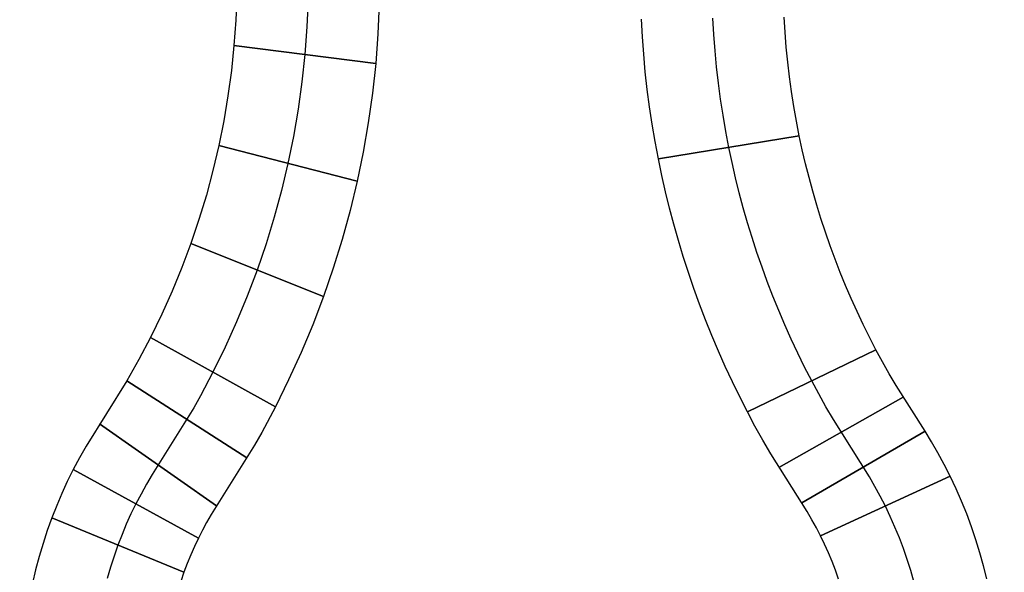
# Model space of a CAD drawing. Extents: x -1664 to 328, y -328 to 327.
# Tile 8 of 15: x -6.87 to 6.92, y -32.34 to -24.59. Entities that reach past the tile are written whole.
import ezdxf

# ---------------------------------------------------------------- set-up
doc = ezdxf.new("R2010")
doc.units = 0
for name, color, linetype in [('CORDONCINO_LAMP', 155, 'CONTINUOUS'), ('LINEA_SCHEINALE', 96, 'CONTINUOUS'), ('MARMO', 254, 'CONTINUOUS'), ('PAGLIA', 15, 'CONTINUOUS'), ('TESSUTO_LAMPADA', 27, 'CONTINUOUS')]:
    doc.layers.add(name, color=color, linetype=linetype)

msp = doc.modelspace()

# ---------------------------------------------------------------- linework, layer by layer
at = {"layer": 'CORDONCINO_LAMP'}
for centre, radius in [((0, 0, 1705.979), 327.5), ((0, 0, 1560.979), 327.5), ((0, 0, 1560.979), 325), ((0, 0, 1705.979), 325), ((0, 0, 1708.479), 325), ((0, 0, 1703.479), 325), ((0, 0, 1563.479), 325), ((0, 0, 1558.479), 325), ((0, 0, 1705.979), 322.5), ((0, 0, 1560.979), 322.5), ((0, 0, 1930.979), 107.5), ((0, 0, 1930.979), 105), ((0, 0, 1933.479), 105), ((0, 0, 1928.479), 105), ((0, 0, 1930.979), 102.5), ((0, 0, 1820.979), 77.5), ((0, 0, 1820.979), 75), ((0, 0, 1823.479), 75), ((0, 0, 1818.479), 75), ((0, 0, 1820.979), 72.5)]:
    msp.add_circle(centre, radius, dxfattribs=at)
at = {"layer": 'LINEA_SCHEINALE'}
for p, q in [((-3.827, -24.246, 1086), (-3.841, -24.601, 1086)), ((-3.827, -24.246, 1094), (-3.841, -24.601, 1094)), ((-3.827, -24.246, 1090), (-3.841, -24.601, 1090)), ((-2.829, -24.31, 1086), (-2.845, -24.696, 1086)), ((-2.829, -24.31, 1094), (-2.845, -24.696, 1094)), ((-1.831, -24.373, 1086), (-1.85, -24.79, 1086)), ((-1.831, -24.373, 1094), (-1.85, -24.79, 1094)), ((-1.831, -24.373, 1090), (-1.85, -24.79, 1090)), ((-3.841, -24.601, 1086), (-3.866, -24.955, 1086)), ((-3.841, -24.601, 1094), (-3.866, -24.955, 1094)), ((-3.841, -24.601, 1090), (-3.866, -24.955, 1090)), ((1.853, -24.832, 1086), (1.839, -24.586, 1086)), ((1.853, -24.832, 1094), (1.839, -24.586, 1094)), ((1.853, -24.832, 1090), (1.839, -24.586, 1090)), ((2.852, -24.801, 1086), (2.839, -24.573, 1086)), ((2.852, -24.801, 1094), (2.839, -24.573, 1094)), ((3.851, -24.769, 1086), (3.839, -24.56, 1086)), ((3.851, -24.769, 1094), (3.839, -24.56, 1094)), ((3.851, -24.769, 1090), (3.839, -24.56, 1090)), ((-2.845, -24.696, 1086), (-2.874, -25.081, 1086)), ((-2.845, -24.696, 1094), (-2.874, -25.081, 1094)), ((-1.85, -24.79, 1086), (-1.882, -25.207, 1086)), ((-1.85, -24.79, 1094), (-1.882, -25.207, 1094)), ((-1.85, -24.79, 1090), (-1.882, -25.207, 1090)), ((2.87, -25.028, 1086), (2.852, -24.801, 1086)), ((2.87, -25.028, 1094), (2.852, -24.801, 1094)), ((3.868, -24.978, 1086), (3.851, -24.769, 1086)), ((3.868, -24.978, 1094), (3.851, -24.769, 1094)), ((3.868, -24.978, 1090), (3.851, -24.769, 1090)), ((-3.866, -24.955, 1086), (-3.903, -25.308, 1086)), ((-3.866, -24.955, 1094), (-3.903, -25.308, 1094)), ((-3.866, -24.955, 1090), (-3.903, -25.308, 1090)), ((-3.866, -24.955, 1086), (-1.882, -25.207, 1086)), ((-3.866, -24.955, 1094), (-3.866, -24.955, 1086)), ((-1.882, -25.207, 1094), (-3.866, -24.955, 1094)), ((1.871, -25.079, 1086), (1.853, -24.832, 1086)), ((1.871, -25.079, 1094), (1.853, -24.832, 1094)), ((1.871, -25.079, 1090), (1.853, -24.832, 1090)), ((-2.874, -25.081, 1086), (-2.915, -25.465, 1086)), ((-2.874, -25.081, 1094), (-2.915, -25.465, 1094)), ((1.894, -25.325, 1086), (1.871, -25.079, 1086)), ((1.894, -25.325, 1094), (1.871, -25.079, 1094)), ((1.894, -25.325, 1090), (1.871, -25.079, 1090)), ((2.891, -25.256, 1086), (2.87, -25.028, 1086)), ((2.891, -25.256, 1094), (2.87, -25.028, 1094)), ((3.889, -25.187, 1086), (3.868, -24.978, 1086)), ((3.889, -25.187, 1094), (3.868, -24.978, 1094)), ((3.889, -25.187, 1090), (3.868, -24.978, 1090)), ((-1.882, -25.207, 1086), (-1.928, -25.623, 1086)), ((-1.882, -25.207, 1094), (-1.928, -25.623, 1094)), ((-1.882, -25.207, 1090), (-1.928, -25.623, 1090)), ((-1.882, -25.207, 1086), (-1.882, -25.207, 1094)), ((3.913, -25.395, 1086), (3.889, -25.187, 1086)), ((3.913, -25.395, 1094), (3.889, -25.187, 1094)), ((3.913, -25.395, 1090), (3.889, -25.187, 1090)), ((-3.903, -25.308, 1086), (-3.95, -25.659, 1086)), ((-3.903, -25.308, 1094), (-3.95, -25.659, 1094)), ((-3.903, -25.308, 1090), (-3.95, -25.659, 1090)), ((1.921, -25.57, 1086), (1.894, -25.325, 1086)), ((1.921, -25.57, 1094), (1.894, -25.325, 1094)), ((1.921, -25.57, 1090), (1.894, -25.325, 1090)), ((2.917, -25.482, 1086), (2.891, -25.256, 1086)), ((2.917, -25.482, 1094), (2.891, -25.256, 1094)), ((-2.915, -25.465, 1086), (-2.968, -25.848, 1086)), ((-2.915, -25.465, 1094), (-2.968, -25.848, 1094)), ((2.947, -25.709, 1086), (2.917, -25.482, 1086)), ((2.947, -25.709, 1094), (2.917, -25.482, 1094)), ((3.942, -25.602, 1086), (3.913, -25.395, 1086)), ((3.942, -25.602, 1094), (3.913, -25.395, 1094)), ((3.942, -25.602, 1090), (3.913, -25.395, 1090)), ((-1.928, -25.623, 1086), (-1.986, -26.037, 1086)), ((-1.928, -25.623, 1094), (-1.986, -26.037, 1094)), ((-1.928, -25.623, 1090), (-1.986, -26.037, 1090)), ((1.953, -25.815, 1086), (1.921, -25.57, 1086)), ((1.953, -25.815, 1094), (1.921, -25.57, 1094)), ((1.953, -25.815, 1090), (1.921, -25.57, 1090)), ((3.974, -25.81, 1086), (3.942, -25.602, 1086)), ((3.974, -25.81, 1094), (3.942, -25.602, 1094)), ((3.974, -25.81, 1090), (3.942, -25.602, 1090)), ((-3.95, -25.659, 1086), (-4.009, -26.009, 1086)), ((-3.95, -25.659, 1094), (-4.009, -26.009, 1094)), ((-3.95, -25.659, 1090), (-4.009, -26.009, 1090)), ((2.982, -25.934, 1086), (2.947, -25.709, 1086)), ((2.982, -25.934, 1094), (2.947, -25.709, 1094)), ((-2.968, -25.848, 1086), (-3.034, -26.229, 1086)), ((-2.968, -25.848, 1094), (-3.034, -26.229, 1094)), ((1.99, -26.059, 1086), (1.953, -25.815, 1086)), ((1.99, -26.059, 1094), (1.953, -25.815, 1094)), ((1.99, -26.059, 1090), (1.953, -25.815, 1090)), ((4.01, -26.016, 1086), (3.974, -25.81, 1086)), ((4.01, -26.016, 1094), (3.974, -25.81, 1094)), ((4.01, -26.016, 1090), (3.974, -25.81, 1090)), ((-4.009, -26.009, 1086), (-4.079, -26.357, 1086)), ((-4.009, -26.009, 1094), (-4.079, -26.357, 1094)), ((-4.009, -26.009, 1090), (-4.079, -26.357, 1090)), ((-1.986, -26.037, 1086), (-2.058, -26.449, 1086)), ((-1.986, -26.037, 1094), (-2.058, -26.449, 1094)), ((-1.986, -26.037, 1090), (-2.058, -26.449, 1090)), ((3.021, -26.159, 1086), (2.982, -25.934, 1086)), ((3.021, -26.159, 1094), (2.982, -25.934, 1094)), ((4.05, -26.222, 1086), (4.01, -26.016, 1086)), ((4.05, -26.222, 1094), (4.01, -26.016, 1094)), ((4.05, -26.222, 1090), (4.01, -26.016, 1090)), ((2.031, -26.302, 1086), (1.99, -26.059, 1086)), ((2.031, -26.302, 1094), (1.99, -26.059, 1094)), ((2.031, -26.302, 1090), (1.99, -26.059, 1090)), ((3.063, -26.383, 1086), (3.021, -26.159, 1086)), ((3.063, -26.383, 1094), (3.021, -26.159, 1094)), ((-3.034, -26.229, 1086), (-3.111, -26.608, 1086)), ((-3.034, -26.229, 1094), (-3.111, -26.608, 1094)), ((2.077, -26.545, 1086), (2.031, -26.302, 1086)), ((2.077, -26.545, 1094), (2.031, -26.302, 1094)), ((2.077, -26.545, 1090), (2.031, -26.302, 1090)), ((4.05, -26.222, 1086), (2.077, -26.545, 1086)), ((2.077, -26.545, 1094), (4.05, -26.222, 1094)), ((4.092, -26.417, 1086), (4.05, -26.222, 1086)), ((4.092, -26.417, 1094), (4.05, -26.222, 1094)), ((4.092, -26.417, 1090), (4.05, -26.222, 1090)), ((4.05, -26.222, 1094), (4.05, -26.222, 1086)), ((-4.079, -26.357, 1086), (-4.16, -26.706, 1086)), ((-4.079, -26.357, 1094), (-4.16, -26.706, 1094)), ((-4.079, -26.357, 1090), (-4.16, -26.706, 1090)), ((-4.079, -26.357, 1086), (-2.143, -26.858, 1086)), ((-4.079, -26.357, 1094), (-4.079, -26.357, 1086)), ((-2.143, -26.858, 1094), (-4.079, -26.357, 1094)), ((-2.058, -26.449, 1086), (-2.143, -26.858, 1086)), ((-2.058, -26.449, 1094), (-2.143, -26.858, 1094)), ((-2.058, -26.449, 1090), (-2.143, -26.858, 1090)), ((3.108, -26.596, 1086), (3.063, -26.383, 1086)), ((3.108, -26.596, 1094), (3.063, -26.383, 1094)), ((4.138, -26.612, 1086), (4.092, -26.417, 1086)), ((4.138, -26.612, 1094), (4.092, -26.417, 1094)), ((4.138, -26.612, 1090), (4.092, -26.417, 1090)), ((-3.111, -26.608, 1086), (-3.201, -26.987, 1086)), ((-3.111, -26.608, 1094), (-3.201, -26.987, 1094)), ((2.124, -26.775, 1086), (2.077, -26.545, 1086)), ((2.124, -26.775, 1094), (2.077, -26.545, 1094)), ((2.124, -26.775, 1090), (2.077, -26.545, 1090)), ((2.077, -26.545, 1086), (2.077, -26.545, 1094)), ((3.157, -26.808, 1086), (3.108, -26.596, 1086)), ((3.157, -26.808, 1094), (3.108, -26.596, 1094)), ((-4.16, -26.706, 1086), (-4.253, -27.051, 1086)), ((-4.16, -26.706, 1094), (-4.253, -27.051, 1094)), ((-4.16, -26.706, 1090), (-4.253, -27.051, 1090)), ((4.186, -26.806, 1086), (4.138, -26.612, 1086)), ((4.186, -26.806, 1094), (4.138, -26.612, 1094)), ((4.186, -26.806, 1090), (4.138, -26.612, 1090)), ((-2.143, -26.858, 1086), (-2.241, -27.268, 1086)), ((-2.143, -26.858, 1094), (-2.241, -27.268, 1094)), ((-2.143, -26.858, 1090), (-2.241, -27.268, 1090)), ((-2.143, -26.858, 1086), (-2.143, -26.858, 1094)), ((2.176, -27.005, 1086), (2.124, -26.775, 1086)), ((2.176, -27.005, 1094), (2.124, -26.775, 1094)), ((2.176, -27.005, 1090), (2.124, -26.775, 1090)), ((3.209, -27.02, 1086), (3.157, -26.808, 1086)), ((3.209, -27.02, 1094), (3.157, -26.808, 1094)), ((4.239, -26.999, 1086), (4.186, -26.806, 1086)), ((4.239, -26.999, 1094), (4.186, -26.806, 1094)), ((4.239, -26.999, 1090), (4.186, -26.806, 1090)), ((-3.201, -26.987, 1086), (-3.303, -27.362, 1086)), ((-3.201, -26.987, 1094), (-3.303, -27.362, 1094)), ((2.232, -27.234, 1086), (2.176, -27.005, 1086)), ((2.232, -27.234, 1094), (2.176, -27.005, 1094)), ((2.232, -27.234, 1090), (2.176, -27.005, 1090)), ((3.266, -27.23, 1086), (3.209, -27.02, 1086)), ((3.266, -27.23, 1094), (3.209, -27.02, 1094)), ((4.294, -27.191, 1086), (4.239, -26.999, 1086)), ((4.294, -27.191, 1094), (4.239, -26.999, 1094)), ((4.294, -27.191, 1090), (4.239, -26.999, 1090)), ((-4.253, -27.051, 1086), (-4.356, -27.393, 1086)), ((-4.253, -27.051, 1094), (-4.356, -27.393, 1094)), ((-4.253, -27.051, 1090), (-4.356, -27.393, 1090)), ((-2.241, -27.268, 1086), (-2.352, -27.674, 1086)), ((-2.241, -27.268, 1094), (-2.352, -27.674, 1094)), ((-2.241, -27.268, 1090), (-2.352, -27.674, 1090)), ((2.293, -27.461, 1086), (2.232, -27.234, 1086)), ((2.293, -27.461, 1094), (2.232, -27.234, 1094)), ((2.293, -27.461, 1090), (2.232, -27.234, 1090)), ((3.326, -27.439, 1086), (3.266, -27.23, 1086)), ((3.326, -27.439, 1094), (3.266, -27.23, 1094)), ((4.353, -27.382, 1086), (4.294, -27.191, 1086)), ((4.353, -27.382, 1094), (4.294, -27.191, 1094)), ((4.353, -27.382, 1090), (4.294, -27.191, 1090)), ((-4.356, -27.393, 1086), (-4.471, -27.732, 1086)), ((-4.356, -27.393, 1094), (-4.471, -27.732, 1094)), ((-4.356, -27.393, 1090), (-4.471, -27.732, 1090)), ((-3.303, -27.362, 1086), (-3.417, -27.735, 1086)), ((-3.303, -27.362, 1094), (-3.417, -27.735, 1094)), ((4.416, -27.572, 1086), (4.353, -27.382, 1086)), ((4.416, -27.572, 1094), (4.353, -27.382, 1094)), ((4.416, -27.572, 1090), (4.353, -27.382, 1090)), ((2.357, -27.688, 1086), (2.293, -27.461, 1086)), ((2.357, -27.688, 1094), (2.293, -27.461, 1094)), ((2.357, -27.688, 1090), (2.293, -27.461, 1090)), ((3.389, -27.648, 1086), (3.326, -27.439, 1086)), ((3.389, -27.648, 1094), (3.326, -27.439, 1094)), ((4.482, -27.761, 1086), (4.416, -27.572, 1086)), ((4.482, -27.761, 1094), (4.416, -27.572, 1094)), ((4.482, -27.761, 1090), (4.416, -27.572, 1090)), ((-2.352, -27.674, 1086), (-2.477, -28.077, 1086)), ((-2.352, -27.674, 1094), (-2.477, -28.077, 1094)), ((-2.352, -27.674, 1090), (-2.477, -28.077, 1090)), ((2.425, -27.913, 1086), (2.357, -27.688, 1086)), ((2.425, -27.913, 1094), (2.357, -27.688, 1094)), ((2.425, -27.913, 1090), (2.357, -27.688, 1090)), ((3.457, -27.855, 1086), (3.389, -27.648, 1086)), ((3.457, -27.855, 1094), (3.389, -27.648, 1094)), ((-4.471, -27.732, 1086), (-4.596, -28.066, 1086)), ((-4.471, -27.732, 1094), (-4.596, -28.066, 1094)), ((-4.471, -27.732, 1090), (-4.596, -28.066, 1090)), ((-4.471, -27.732, 1086), (-2.614, -28.475, 1086)), ((-4.471, -27.732, 1094), (-4.471, -27.732, 1086)), ((-2.614, -28.475, 1094), (-4.471, -27.732, 1094)), ((-3.417, -27.735, 1086), (-3.542, -28.103, 1086)), ((-3.417, -27.735, 1094), (-3.542, -28.103, 1094)), ((4.551, -27.948, 1086), (4.482, -27.761, 1086)), ((4.551, -27.948, 1094), (4.482, -27.761, 1094)), ((4.551, -27.948, 1090), (4.482, -27.761, 1090)), ((2.497, -28.137, 1086), (2.425, -27.913, 1086)), ((2.497, -28.137, 1094), (2.425, -27.913, 1094)), ((2.497, -28.137, 1090), (2.425, -27.913, 1090)), ((3.528, -28.061, 1086), (3.457, -27.855, 1086)), ((3.528, -28.061, 1094), (3.457, -27.855, 1094)), ((4.623, -28.135, 1086), (4.551, -27.948, 1086)), ((4.623, -28.135, 1094), (4.551, -27.948, 1094)), ((4.623, -28.135, 1090), (4.551, -27.948, 1090)), ((-4.596, -28.066, 1086), (-4.732, -28.397, 1086)), ((-4.596, -28.066, 1094), (-4.732, -28.397, 1094)), ((-4.596, -28.066, 1090), (-4.732, -28.397, 1090)), ((-3.542, -28.103, 1086), (-3.68, -28.468, 1086)), ((-3.542, -28.103, 1094), (-3.68, -28.468, 1094)), ((-2.477, -28.077, 1086), (-2.614, -28.475, 1086)), ((-2.477, -28.077, 1094), (-2.614, -28.475, 1094)), ((-2.477, -28.077, 1090), (-2.614, -28.475, 1090)), ((3.602, -28.265, 1086), (3.528, -28.061, 1086)), ((3.602, -28.265, 1094), (3.528, -28.061, 1094)), ((2.573, -28.36, 1086), (2.497, -28.137, 1086)), ((2.573, -28.36, 1094), (2.497, -28.137, 1094)), ((2.573, -28.36, 1090), (2.497, -28.137, 1090)), ((4.699, -28.319, 1086), (4.623, -28.135, 1086)), ((4.699, -28.319, 1094), (4.623, -28.135, 1094)), ((4.699, -28.319, 1090), (4.623, -28.135, 1090)), ((-4.732, -28.397, 1086), (-4.878, -28.723, 1086)), ((-4.732, -28.397, 1094), (-4.878, -28.723, 1094)), ((-4.732, -28.397, 1090), (-4.878, -28.723, 1090)), ((2.654, -28.582, 1086), (2.573, -28.36, 1086)), ((2.654, -28.582, 1094), (2.573, -28.36, 1094)), ((2.654, -28.582, 1090), (2.573, -28.36, 1090)), ((3.68, -28.468, 1086), (3.602, -28.265, 1086)), ((3.68, -28.468, 1094), (3.602, -28.265, 1094)), ((4.778, -28.503, 1086), (4.699, -28.319, 1086)), ((4.778, -28.503, 1094), (4.699, -28.319, 1094)), ((4.778, -28.503, 1090), (4.699, -28.319, 1090)), ((-3.68, -28.468, 1086), (-3.829, -28.827, 1086)), ((-3.68, -28.468, 1094), (-3.829, -28.827, 1094)), ((-2.614, -28.475, 1086), (-2.764, -28.869, 1086)), ((-2.614, -28.475, 1094), (-2.764, -28.869, 1094)), ((-2.614, -28.475, 1090), (-2.764, -28.869, 1090)), ((-2.614, -28.475, 1086), (-2.614, -28.475, 1094)), ((3.762, -28.67, 1086), (3.68, -28.468, 1086)), ((3.762, -28.67, 1094), (3.68, -28.468, 1094)), ((4.86, -28.685, 1086), (4.778, -28.503, 1086)), ((4.86, -28.685, 1094), (4.778, -28.503, 1094)), ((4.86, -28.685, 1090), (4.778, -28.503, 1090)), ((2.738, -28.802, 1086), (2.654, -28.582, 1086)), ((2.738, -28.802, 1094), (2.654, -28.582, 1094)), ((2.738, -28.802, 1090), (2.654, -28.582, 1090)), ((3.847, -28.871, 1086), (3.762, -28.67, 1086)), ((3.847, -28.871, 1094), (3.762, -28.67, 1094)), ((-4.878, -28.723, 1086), (-5.034, -29.046, 1086)), ((-4.878, -28.723, 1094), (-5.034, -29.046, 1094)), ((-4.878, -28.723, 1090), (-5.034, -29.046, 1090)), ((2.826, -29.021, 1086), (2.738, -28.802, 1086)), ((2.826, -29.021, 1094), (2.738, -28.802, 1094)), ((2.826, -29.021, 1090), (2.738, -28.802, 1090)), ((4.945, -28.866, 1086), (4.86, -28.685, 1086)), ((4.945, -28.866, 1094), (4.86, -28.685, 1094)), ((4.945, -28.866, 1090), (4.86, -28.685, 1090)), ((-3.829, -28.827, 1086), (-3.989, -29.182, 1086)), ((-3.829, -28.827, 1094), (-3.989, -29.182, 1094)), ((-2.764, -28.869, 1086), (-2.927, -29.258, 1086)), ((-2.764, -28.869, 1094), (-2.927, -29.258, 1094)), ((-2.764, -28.869, 1090), (-2.927, -29.258, 1090)), ((3.936, -29.069, 1086), (3.847, -28.871, 1086)), ((3.936, -29.069, 1094), (3.847, -28.871, 1094)), ((5.033, -29.045, 1086), (4.945, -28.866, 1086)), ((5.033, -29.045, 1094), (4.945, -28.866, 1094)), ((5.033, -29.045, 1090), (4.945, -28.866, 1090)), ((-5.034, -29.046, 1086), (-5.197, -29.356, 1086)), ((-5.034, -29.046, 1094), (-5.197, -29.356, 1094)), ((-5.034, -29.046, 1090), (-5.197, -29.356, 1090)), ((-5.034, -29.046, 1086), (-3.286, -30.018, 1086)), ((-5.034, -29.046, 1094), (-5.034, -29.046, 1086)), ((-3.286, -30.018, 1094), (-5.034, -29.046, 1094)), ((2.917, -29.238, 1086), (2.826, -29.021, 1086)), ((2.917, -29.238, 1094), (2.826, -29.021, 1094)), ((2.917, -29.238, 1090), (2.826, -29.021, 1090)), ((4.029, -29.267, 1086), (3.936, -29.069, 1086)), ((4.029, -29.267, 1094), (3.936, -29.069, 1094)), ((5.124, -29.222, 1086), (5.033, -29.045, 1086)), ((5.124, -29.222, 1094), (5.033, -29.045, 1094)), ((5.124, -29.222, 1090), (5.033, -29.045, 1090)), ((-3.989, -29.182, 1086), (-4.16, -29.532, 1086)), ((-3.989, -29.182, 1094), (-4.16, -29.532, 1094)), ((5.124, -29.222, 1086), (3.323, -30.09, 1086)), ((3.323, -30.09, 1094), (5.124, -29.222, 1094)), ((5.215, -29.389, 1086), (5.124, -29.222, 1086)), ((5.215, -29.389, 1094), (5.124, -29.222, 1094)), ((5.215, -29.389, 1090), (5.124, -29.222, 1090)), ((5.124, -29.222, 1094), (5.124, -29.222, 1086)), ((-5.197, -29.356, 1086), (-5.281, -29.507, 1086)), ((-5.197, -29.356, 1094), (-5.281, -29.507, 1094)), ((-5.197, -29.356, 1090), (-5.281, -29.507, 1090)), ((-2.927, -29.258, 1086), (-3.101, -29.641, 1086)), ((-2.927, -29.258, 1094), (-3.101, -29.641, 1094)), ((-2.927, -29.258, 1090), (-3.101, -29.641, 1090)), ((3.013, -29.454, 1086), (2.917, -29.238, 1086)), ((3.013, -29.454, 1094), (2.917, -29.238, 1094)), ((3.013, -29.454, 1090), (2.917, -29.238, 1090)), ((4.125, -29.462, 1086), (4.029, -29.267, 1086)), ((4.125, -29.462, 1094), (4.029, -29.267, 1094)), ((3.113, -29.668, 1086), (3.013, -29.454, 1086)), ((3.113, -29.668, 1094), (3.013, -29.454, 1094)), ((3.113, -29.668, 1090), (3.013, -29.454, 1090)), ((4.224, -29.656, 1086), (4.125, -29.462, 1086)), ((4.224, -29.656, 1094), (4.125, -29.462, 1094)), ((5.308, -29.555, 1086), (5.215, -29.389, 1086)), ((5.308, -29.555, 1094), (5.215, -29.389, 1094)), ((5.308, -29.555, 1090), (5.215, -29.389, 1090)), ((-5.281, -29.507, 1086), (-5.368, -29.656, 1086)), ((-5.281, -29.507, 1094), (-5.368, -29.656, 1094)), ((-5.281, -29.507, 1090), (-5.368, -29.656, 1090)), ((-4.16, -29.532, 1086), (-4.337, -29.867, 1086)), ((-4.16, -29.532, 1094), (-4.337, -29.867, 1094)), ((-3.101, -29.641, 1086), (-3.286, -30.018, 1086)), ((-3.101, -29.641, 1094), (-3.286, -30.018, 1094)), ((-3.101, -29.641, 1090), (-3.286, -30.018, 1090)), ((5.405, -29.72, 1086), (5.308, -29.555, 1086)), ((5.405, -29.72, 1094), (5.308, -29.555, 1094)), ((5.405, -29.72, 1090), (5.308, -29.555, 1090)), ((-5.368, -29.656, 1086), (-5.934, -30.569, 1086)), ((-5.368, -29.656, 1094), (-5.934, -30.569, 1094)), ((-5.368, -29.656, 1090), (-5.934, -30.569, 1090)), ((-5.368, -29.656, 1086), (-3.685, -30.736, 1086)), ((-5.368, -29.656, 1094), (-5.368, -29.656, 1086)), ((-3.685, -30.736, 1094), (-5.368, -29.656, 1094)), ((3.216, -29.88, 1086), (3.113, -29.668, 1086)), ((3.216, -29.88, 1094), (3.113, -29.668, 1094)), ((3.216, -29.88, 1090), (3.113, -29.668, 1090)), ((4.322, -29.839, 1086), (4.224, -29.656, 1086)), ((4.322, -29.839, 1094), (4.224, -29.656, 1094)), ((5.814, -30.363, 1086), (5.405, -29.72, 1086)), ((5.814, -30.363, 1094), (5.405, -29.72, 1094)), ((5.814, -30.363, 1090), (5.405, -29.72, 1090)), ((-4.337, -29.867, 1086), (-4.43, -30.032, 1086)), ((-4.337, -29.867, 1094), (-4.43, -30.032, 1094)), ((3.323, -30.09, 1086), (3.216, -29.88, 1086)), ((3.323, -30.09, 1094), (3.216, -29.88, 1094)), ((3.323, -30.09, 1090), (3.216, -29.88, 1090)), ((5.506, -29.884, 1086), (3.765, -30.868, 1086)), ((3.765, -30.868, 1094), (5.506, -29.884, 1094)), ((4.423, -30.02, 1086), (4.322, -29.839, 1086)), ((4.423, -30.02, 1094), (4.322, -29.839, 1094)), ((5.506, -29.884, 1094), (5.506, -29.884, 1086)), ((-4.43, -30.032, 1086), (-5.012, -30.969, 1086)), ((-4.43, -30.032, 1094), (-5.012, -30.969, 1094)), ((-3.286, -30.018, 1086), (-3.477, -30.378, 1086)), ((-3.286, -30.018, 1094), (-3.477, -30.378, 1094)), ((-3.286, -30.018, 1090), (-3.477, -30.378, 1090)), ((-3.286, -30.018, 1086), (-3.286, -30.018, 1094)), ((4.527, -30.199, 1086), (4.423, -30.02, 1086)), ((4.527, -30.199, 1094), (4.423, -30.02, 1094)), ((3.429, -30.289, 1086), (3.323, -30.09, 1086)), ((3.429, -30.289, 1094), (3.323, -30.09, 1094)), ((3.429, -30.289, 1090), (3.323, -30.09, 1090)), ((3.323, -30.09, 1086), (3.323, -30.09, 1094)), ((-5.748, -30.26, 1086), (-4.111, -31.409, 1086)), ((-5.748, -30.26, 1094), (-5.748, -30.26, 1086)), ((-4.111, -31.409, 1094), (-5.748, -30.26, 1094)), ((3.538, -30.485, 1086), (3.429, -30.289, 1086)), ((3.538, -30.485, 1094), (3.429, -30.289, 1094)), ((3.538, -30.485, 1090), (3.429, -30.289, 1090)), ((5.031, -30.999, 1086), (4.527, -30.199, 1086)), ((5.031, -30.999, 1094), (4.527, -30.199, 1094)), ((-3.477, -30.378, 1086), (-3.579, -30.557, 1086)), ((-3.477, -30.378, 1094), (-3.579, -30.557, 1094)), ((-3.477, -30.378, 1090), (-3.579, -30.557, 1090)), ((5.814, -30.363, 1086), (4.084, -31.366, 1086)), ((4.084, -31.366, 1094), (5.814, -30.363, 1094)), ((5.903, -30.511, 1086), (5.814, -30.363, 1086)), ((5.903, -30.511, 1094), (5.814, -30.363, 1094)), ((5.903, -30.511, 1090), (5.814, -30.363, 1090)), ((5.814, -30.363, 1094), (5.814, -30.363, 1086)), ((-5.934, -30.569, 1086), (-6.028, -30.733, 1086)), ((-5.934, -30.569, 1094), (-6.028, -30.733, 1094)), ((-5.934, -30.569, 1090), (-6.028, -30.733, 1090)), ((-3.579, -30.557, 1086), (-4.184, -31.529, 1086)), ((-3.579, -30.557, 1094), (-4.184, -31.529, 1094)), ((-3.579, -30.557, 1090), (-4.184, -31.529, 1090)), ((3.65, -30.678, 1086), (3.538, -30.485, 1086)), ((3.65, -30.678, 1094), (3.538, -30.485, 1094)), ((3.65, -30.678, 1090), (3.538, -30.485, 1090)), ((5.992, -30.666, 1086), (5.903, -30.511, 1086)), ((5.992, -30.666, 1094), (5.903, -30.511, 1094)), ((5.992, -30.666, 1090), (5.903, -30.511, 1090)), ((-6.028, -30.733, 1086), (-6.118, -30.9, 1086)), ((-6.028, -30.733, 1094), (-6.118, -30.9, 1094)), ((-6.028, -30.733, 1090), (-6.118, -30.9, 1090)), ((-3.685, -30.736, 1086), (-3.685, -30.736, 1094)), ((4.159, -31.487, 1086), (3.65, -30.678, 1086)), ((4.159, -31.487, 1094), (3.65, -30.678, 1094)), ((4.159, -31.487, 1090), (3.65, -30.678, 1090)), ((6.079, -30.828, 1086), (5.992, -30.666, 1086)), ((6.079, -30.828, 1094), (5.992, -30.666, 1094)), ((6.079, -30.828, 1090), (5.992, -30.666, 1090)), ((3.765, -30.868, 1086), (3.765, -30.868, 1094)), ((6.162, -30.993, 1086), (6.079, -30.828, 1086)), ((6.162, -30.993, 1094), (6.079, -30.828, 1094)), ((6.162, -30.993, 1090), (6.079, -30.828, 1090)), ((-6.118, -30.9, 1086), (-6.201, -31.067, 1086)), ((-6.118, -30.9, 1094), (-6.201, -31.067, 1094)), ((-6.118, -30.9, 1090), (-6.201, -31.067, 1090)), ((-6.118, -30.9, 1086), (-4.363, -31.86, 1086)), ((-6.118, -30.9, 1094), (-6.118, -30.9, 1086)), ((-4.363, -31.86, 1094), (-6.118, -30.9, 1094)), ((-5.012, -30.969, 1086), (-5.092, -31.105, 1086)), ((-5.012, -30.969, 1094), (-5.092, -31.105, 1094)), ((6.162, -30.993, 1086), (4.347, -31.826, 1086)), ((4.347, -31.826, 1094), (6.162, -30.993, 1094)), ((5.109, -31.134, 1086), (5.031, -30.999, 1086)), ((5.109, -31.134, 1094), (5.031, -30.999, 1094)), ((6.245, -31.167, 1086), (6.162, -30.993, 1086)), ((6.245, -31.167, 1094), (6.162, -30.993, 1094)), ((6.245, -31.167, 1090), (6.162, -30.993, 1090)), ((6.162, -30.993, 1094), (6.162, -30.993, 1086)), ((-6.201, -31.067, 1086), (-6.278, -31.235, 1086)), ((-6.201, -31.067, 1094), (-6.278, -31.235, 1094)), ((-6.201, -31.067, 1090), (-6.278, -31.235, 1090)), ((-5.092, -31.105, 1086), (-5.168, -31.242, 1086)), ((-5.092, -31.105, 1094), (-5.168, -31.242, 1094)), ((5.184, -31.271, 1086), (5.109, -31.134, 1086)), ((5.184, -31.271, 1094), (5.109, -31.134, 1094)), ((-6.278, -31.235, 1086), (-6.349, -31.404, 1086)), ((-6.278, -31.235, 1094), (-6.349, -31.404, 1094)), ((-6.278, -31.235, 1090), (-6.349, -31.404, 1090)), ((-5.168, -31.242, 1086), (-5.24, -31.38, 1086)), ((-5.168, -31.242, 1094), (-5.24, -31.38, 1094)), ((5.255, -31.41, 1086), (5.184, -31.271, 1086)), ((5.255, -31.41, 1094), (5.184, -31.271, 1094)), ((6.322, -31.343, 1086), (6.245, -31.167, 1086)), ((6.322, -31.343, 1094), (6.245, -31.167, 1094)), ((6.322, -31.343, 1090), (6.245, -31.167, 1090)), ((-6.349, -31.404, 1086), (-6.416, -31.575, 1086)), ((-6.349, -31.404, 1094), (-6.416, -31.575, 1094)), ((-6.349, -31.404, 1090), (-6.416, -31.575, 1090)), ((-5.24, -31.38, 1086), (-5.309, -31.521, 1086)), ((-5.24, -31.38, 1094), (-5.309, -31.521, 1094)), ((-4.111, -31.409, 1086), (-4.111, -31.409, 1094)), ((4.084, -31.366, 1086), (4.084, -31.366, 1094)), ((5.324, -31.556, 1086), (5.255, -31.41, 1086)), ((5.324, -31.556, 1094), (5.255, -31.41, 1094)), ((6.394, -31.521, 1086), (6.322, -31.343, 1086)), ((6.394, -31.521, 1094), (6.322, -31.343, 1094)), ((6.394, -31.521, 1090), (6.322, -31.343, 1090)), ((-5.309, -31.521, 1086), (-5.374, -31.665, 1086)), ((-5.309, -31.521, 1094), (-5.374, -31.665, 1094)), ((-4.184, -31.529, 1086), (-4.249, -31.642, 1086)), ((-4.184, -31.529, 1094), (-4.249, -31.642, 1094)), ((-4.184, -31.529, 1090), (-4.249, -31.642, 1090)), ((4.227, -31.603, 1086), (4.159, -31.487, 1086)), ((4.227, -31.603, 1094), (4.159, -31.487, 1094)), ((4.227, -31.603, 1090), (4.159, -31.487, 1090)), ((5.39, -31.704, 1086), (5.324, -31.556, 1086)), ((5.39, -31.704, 1094), (5.324, -31.556, 1094)), ((6.461, -31.701, 1086), (6.394, -31.521, 1086)), ((6.461, -31.701, 1094), (6.394, -31.521, 1094)), ((6.461, -31.701, 1090), (6.394, -31.521, 1090)), ((-6.416, -31.575, 1086), (-6.48, -31.754, 1086)), ((-6.416, -31.575, 1094), (-6.48, -31.754, 1094)), ((-6.416, -31.575, 1090), (-6.48, -31.754, 1090)), ((-6.416, -31.575, 1086), (-4.567, -32.339, 1086)), ((-6.416, -31.575, 1094), (-6.416, -31.575, 1086)), ((-4.567, -32.339, 1094), (-6.416, -31.575, 1094)), ((-5.374, -31.665, 1086), (-5.434, -31.81, 1086)), ((-5.374, -31.665, 1094), (-5.434, -31.81, 1094)), ((-4.249, -31.642, 1086), (-4.308, -31.75, 1086)), ((-4.249, -31.642, 1094), (-4.308, -31.75, 1094)), ((-4.249, -31.642, 1090), (-4.308, -31.75, 1090)), ((4.289, -31.715, 1086), (4.227, -31.603, 1086)), ((4.289, -31.715, 1094), (4.227, -31.603, 1094)), ((4.289, -31.715, 1090), (4.227, -31.603, 1090)), ((5.452, -31.854, 1086), (5.39, -31.704, 1086)), ((5.452, -31.854, 1094), (5.39, -31.704, 1094)), ((6.523, -31.882, 1086), (6.461, -31.701, 1086)), ((6.523, -31.882, 1094), (6.461, -31.701, 1094)), ((6.523, -31.882, 1090), (6.461, -31.701, 1090)), ((-6.48, -31.754, 1086), (-6.54, -31.935, 1086)), ((-6.48, -31.754, 1094), (-6.54, -31.935, 1094)), ((-6.48, -31.754, 1090), (-6.54, -31.935, 1090)), ((-5.434, -31.81, 1086), (-5.491, -31.957, 1086)), ((-5.434, -31.81, 1094), (-5.491, -31.957, 1094)), ((-4.308, -31.75, 1086), (-4.363, -31.86, 1086)), ((-4.308, -31.75, 1094), (-4.363, -31.86, 1094)), ((-4.308, -31.75, 1090), (-4.363, -31.86, 1090)), ((4.347, -31.826, 1086), (4.289, -31.715, 1086)), ((4.347, -31.826, 1094), (4.289, -31.715, 1094)), ((4.347, -31.826, 1090), (4.289, -31.715, 1090)), ((4.404, -31.944, 1086), (4.347, -31.826, 1086)), ((4.404, -31.944, 1094), (4.347, -31.826, 1094)), ((4.404, -31.944, 1090), (4.347, -31.826, 1090)), ((4.347, -31.826, 1086), (4.347, -31.826, 1094)), ((-6.54, -31.935, 1086), (-6.595, -32.119, 1086)), ((-6.54, -31.935, 1094), (-6.595, -32.119, 1094)), ((-6.54, -31.935, 1090), (-6.595, -32.119, 1090)), ((-5.491, -31.957, 1086), (-5.546, -32.111, 1086)), ((-5.491, -31.957, 1094), (-5.546, -32.111, 1094)), ((-4.417, -31.975, 1086), (-4.47, -32.094, 1086)), ((-4.417, -31.975, 1094), (-4.47, -32.094, 1094)), ((-4.417, -31.975, 1090), (-4.47, -32.094, 1090)), ((-4.363, -31.86, 1086), (-4.417, -31.975, 1086)), ((-4.363, -31.86, 1094), (-4.417, -31.975, 1094)), ((-4.363, -31.86, 1090), (-4.417, -31.975, 1090)), ((-4.363, -31.86, 1086), (-4.363, -31.86, 1094)), ((4.458, -32.065, 1086), (4.404, -31.944, 1086)), ((4.458, -32.065, 1094), (4.404, -31.944, 1094)), ((4.458, -32.065, 1090), (4.404, -31.944, 1090)), ((5.509, -32.006, 1086), (5.452, -31.854, 1086)), ((5.509, -32.006, 1094), (5.452, -31.854, 1094)), ((6.58, -32.064, 1086), (6.523, -31.882, 1086)), ((6.58, -32.064, 1094), (6.523, -31.882, 1094)), ((6.58, -32.064, 1090), (6.523, -31.882, 1090)), ((-6.595, -32.119, 1086), (-6.644, -32.303, 1086)), ((-6.595, -32.119, 1094), (-6.644, -32.303, 1094)), ((-6.595, -32.119, 1090), (-6.644, -32.303, 1090)), ((-5.546, -32.111, 1086), (-5.597, -32.267, 1086)), ((-5.546, -32.111, 1094), (-5.597, -32.267, 1094)), ((-4.47, -32.094, 1086), (-4.52, -32.215, 1086)), ((-4.47, -32.094, 1094), (-4.52, -32.215, 1094)), ((-4.47, -32.094, 1090), (-4.52, -32.215, 1090)), ((4.509, -32.187, 1086), (4.458, -32.065, 1086)), ((4.509, -32.187, 1094), (4.458, -32.065, 1094)), ((4.509, -32.187, 1090), (4.458, -32.065, 1090)), ((5.562, -32.159, 1086), (5.509, -32.006, 1086)), ((5.562, -32.159, 1094), (5.509, -32.006, 1094)), ((6.631, -32.247, 1086), (6.58, -32.064, 1086)), ((6.631, -32.247, 1094), (6.58, -32.064, 1094)), ((6.631, -32.247, 1090), (6.58, -32.064, 1090)), ((-4.52, -32.215, 1086), (-4.567, -32.339, 1086)), ((-4.52, -32.215, 1094), (-4.567, -32.339, 1094)), ((-4.52, -32.215, 1090), (-4.567, -32.339, 1090)), ((4.557, -32.311, 1086), (4.509, -32.187, 1086)), ((4.557, -32.311, 1094), (4.509, -32.187, 1094)), ((4.557, -32.311, 1090), (4.509, -32.187, 1090)), ((5.611, -32.314, 1086), (5.562, -32.159, 1086)), ((5.611, -32.314, 1094), (5.562, -32.159, 1094)), ((6.677, -32.432, 1086), (6.631, -32.247, 1086)), ((6.677, -32.432, 1094), (6.631, -32.247, 1094)), ((6.677, -32.432, 1090), (6.631, -32.247, 1090)), ((-6.644, -32.303, 1086), (-6.689, -32.49, 1086)), ((-6.644, -32.303, 1094), (-6.689, -32.49, 1094)), ((-6.644, -32.303, 1090), (-6.689, -32.49, 1090)), ((-5.597, -32.267, 1086), (-5.643, -32.424, 1086)), ((-5.597, -32.267, 1094), (-5.643, -32.424, 1094)), ((-4.567, -32.339, 1086), (-4.612, -32.469, 1086)), ((-4.567, -32.339, 1094), (-4.612, -32.469, 1094)), ((-4.567, -32.339, 1090), (-4.612, -32.469, 1090)), ((-4.567, -32.339, 1086), (-4.567, -32.339, 1094)), ((4.601, -32.437, 1086), (4.557, -32.311, 1086)), ((4.601, -32.437, 1094), (4.557, -32.311, 1094)), ((4.601, -32.437, 1090), (4.557, -32.311, 1090)), ((5.655, -32.47, 1086), (5.611, -32.314, 1086)), ((5.655, -32.47, 1094), (5.611, -32.314, 1094))]:
    msp.add_line(p, q, dxfattribs=at)
at = {"layer": 'MARMO'}
for centre in [(0, 0, 0.979), (0, 0, 200.979)]:
    msp.add_circle(centre, 95, dxfattribs=at)
at = {"layer": 'PAGLIA'}
for centre in [(0, 0, 1560.979), (0, 0, 1705.979), (0, 0, 1633.479)]:
    msp.add_circle(centre, 325, dxfattribs=at)
at = {"layer": 'TESSUTO_LAMPADA'}
for centre, radius in [((0, 0, 1705.979), 325), ((0, 0, 1763.479), 200), ((0, 0, 1930.979), 105), ((0, 0, 1875.979), 90), ((0, 0, 1820.979), 75), ((0, 0, 1820.979), 75)]:
    msp.add_circle(centre, radius, dxfattribs=at)

doc.saveas('drawing.dxf')
